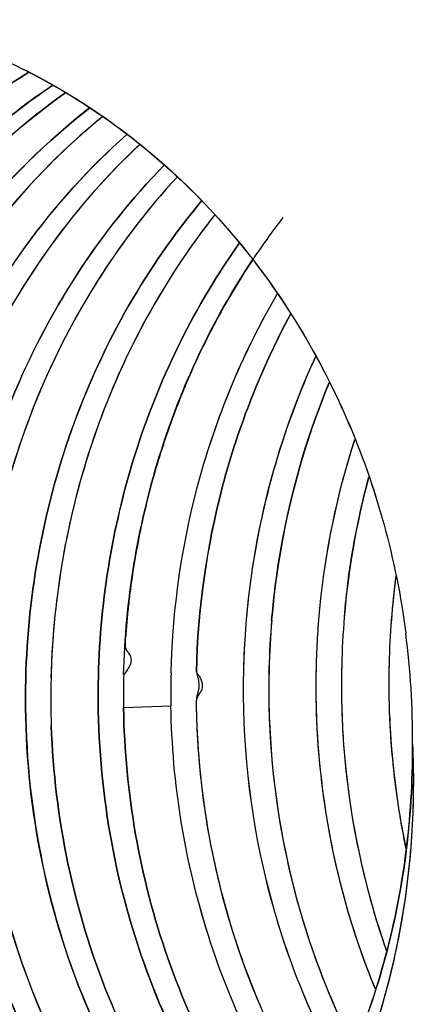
# Model space of a CAD drawing. Header units: millimetres. Extents: x 0 to 1750, y -1720 to 477.
# Tile 233 of 256: x 941.014 to 941.574, y -859.482 to -858.089. Entities that reach past the tile are written whole.
import ezdxf

# ---------------------------------------------------------------- set-up
doc = ezdxf.new("R2010")
doc.units = ezdxf.units.MM
doc.header["$LTSCALE"] = 92.51
doc.layers.add('101300561_14DXF_CONTINUOUS_LINE', color=7, linetype='CONTINUOUS')
doc.layers.add('101300561_DXF_CONTINUOUS_LINE', color=7, linetype='CONTINUOUS')

msp = doc.modelspace()

# ---------------------------------------------------------------- linework, layer by layer
at = {"layer": '101300561_14DXF_CONTINUOUS_LINE'}
for p, q in [((941.1606, -859.0617), (941.2277, -859.0595)), ((941.5696, -859.1146), (941.5697, -859.1136)), ((941.5697, -859.1146), (941.5697, -859.1136))]:
    msp.add_line(p, q, dxfattribs=at)
for centre, radius, start, end in [((942.681, -859.0275), 1.1448, 172.372, 178.6163), ((942.5138, -859.0349), 1.1475, 175.171, 178.6069), ((942.6166, -859.0306), 1.1475, 175.1713, 178.6065), ((942.2009, -859.0476), 1.1433, 175.1705, 178.6157), ((940.4244, -859.1041), 1.1453, 359.5331, 7.3885), ((942.6164, -859.0305), 1.1473, 178.6094, 182.0165), ((942.6844, -859.0275), 1.1482, 178.6207, 183.5154), ((942.3089, -859.0434), 1.1484, 178.612, 179.9062), ((942.374, -859.0406), 1.1465, 178.6132, 180.9464), ((942.5136, -859.0348), 1.1474, 178.6097, 182.0163), ((942.2046, -859.0476), 1.147, 178.6195, 182.0053), ((942.3085, -859.0435), 1.148, 179.9015, 180.9371), ((942.6803, -859.0278), 1.1441, 183.5141, 185.967), ((942.6721, -859.0287), 1.1358, 185.9649, 191.8995)]:
    msp.add_arc(centre, radius, start, end, dxfattribs=at)
for points, knots in [([(940.8194, -858.0885), (940.8663, -858.0987), (940.9592, -858.1275), (941.1348, -858.2162), (941.3277, -858.3836), (941.491, -858.6488), (941.5467, -858.8525), (941.5602, -858.9568)], [0, 0, 0, 0, 0.118831, 0.239222, 0.485269, 0.739654, 1, 1, 1, 1]), ([(940.5436, -859.0415), (940.5457, -858.9524), (940.5708, -858.7751), (940.653, -858.5678), (940.7464, -858.42), (940.8551, -858.2883), (940.9548, -858.2066), (941.0265, -858.1629)], [0, 0, 0, 0, 0.25645, 0.509831, 0.634837, 0.758313, 1, 1, 1, 1]), ([(941.0602, -858.1815), (940.9929, -858.2266), (940.8999, -858.3087), (940.7988, -858.4384), (940.7122, -858.5826), (940.636, -858.7827), (940.6127, -858.9531), (940.6107, -859.0387)], [0, 0, 0, 0, 0.242154, 0.365717, 0.490738, 0.743954, 1, 1, 1, 1]), ([(940.6502, -858.9689), (940.6567, -858.8911), (940.6856, -858.7374), (940.775, -858.5228), (940.906, -858.3356), (941.0183, -858.2343), (941.0788, -858.1917)], [0, 0, 0, 0, 0.256042, 0.509036, 0.757287, 1, 1, 1, 1]), ([(941.1126, -858.2135), (941.0522, -858.2601), (940.9414, -858.3697), (940.8163, -858.5692), (940.7361, -858.7947), (940.7155, -858.9543), (940.7135, -859.0344)], [0, 0, 0, 0, 0.242949, 0.491445, 0.74448, 1, 1, 1, 1]), ([(941.1309, -858.2258), (941.0774, -858.2692), (940.9787, -858.369), (940.864, -858.5473), (940.7854, -858.7478), (940.7595, -858.8902), (940.7532, -858.9622)], [0, 0, 0, 0, 0.24344, 0.491903, 0.744607, 1, 1, 1, 1]), ([(940.8164, -859.0301), (940.8182, -858.9557), (940.8363, -858.8074), (940.9059, -858.5962), (941.0149, -858.4061), (941.112, -858.2982), (941.1652, -858.2509)], [0, 0, 0, 0, 0.254856, 0.507568, 0.756304, 1, 1, 1, 1]), ([(941.1835, -858.2653), (941.1376, -858.3081), (941.0534, -858.4039), (940.9552, -858.5696), (940.8872, -858.7525), (940.8635, -858.8814), (940.8572, -858.9466)], [0, 0, 0, 0, 0.244204, 0.492882, 0.745265, 1, 1, 1, 1]), ([(941.2181, -858.2943), (941.1722, -858.3414), (941.0889, -858.4462), (940.9958, -858.6254), (940.9365, -858.821), (940.9209, -858.9574), (940.9193, -859.0258)], [0, 0, 0, 0, 0.244489, 0.493445, 0.745821, 1, 1, 1, 1]), ([(941.2364, -858.3112), (941.1569, -858.3972), (941.0264, -858.6013), (940.9689, -858.836), (940.9588, -858.9556)], [0, 0, 0, 0, 0.493778, 1, 1, 1, 1]), ([(941.2712, -858.3451), (941.1938, -858.4374), (941.0705, -858.654), (941.0252, -858.8983), (941.0222, -859.0215)], [0, 0, 0, 0, 0.494414, 1, 1, 1, 1]), ([(941.2895, -858.365), (941.2244, -858.4472), (941.1184, -858.6349), (941.0707, -858.8446), (941.0617, -858.9513)], [0, 0, 0, 0, 0.494865, 1, 1, 1, 1]), ([(941.3245, -858.405), (941.2623, -858.4927), (941.1641, -858.6904), (941.1277, -858.9077), (941.125, -859.0171)], [0, 0, 0, 0, 0.49553, 1, 1, 1, 1]), ([(941.1608, -859.0156), (941.1634, -858.9113), (941.1967, -858.7041), (941.2862, -858.5139), (941.3431, -858.4285)], [0, 0, 0, 0, 0.50407, 1, 1, 1, 1]), ([(941.2279, -859.0128), (941.2302, -858.9187), (941.2578, -858.7315), (941.3313, -858.5569), (941.3782, -858.4768)], [0, 0, 0, 0, 0.503344, 1, 1, 1, 1]), ([(941.2637, -859.0113), (941.2659, -858.9229), (941.2905, -858.7471), (941.3556, -858.5817), (941.3973, -858.5049)], [0, 0, 0, 0, 0.502956, 1, 1, 1, 1]), ([(941.3308, -859.0085), (941.3326, -858.932), (941.3516, -858.7796), (941.4009, -858.6342), (941.4327, -858.5653)], [0, 0, 0, 0, 0.502228, 1, 1, 1, 1]), ([(941.3703, -858.9383), (941.3728, -858.9093), (941.3868, -858.7945), (941.4186, -858.6818), (941.4518, -858.6019)], [0, 0, 0, 0, 0.251597, 1, 1, 1, 1]), ([(941.4337, -859.0042), (941.4343, -858.9769), (941.4408, -858.8682), (941.463, -858.7604), (941.488, -858.6828)], [0, 0, 0, 0, 0.250956, 1, 1, 1, 1]), ([(941.4732, -858.934), (941.4746, -858.9172), (941.4817, -858.8503), (941.4948, -858.784), (941.5079, -858.7353)], [0, 0, 0, 0, 0.250642, 1, 1, 1, 1]), ([(941.2637, -859.0113), (941.2654, -859.0176), (941.2676, -859.0258), (941.267, -859.0357), (941.2659, -859.0405), (941.2644, -859.0451), (941.2633, -859.0518), (941.2635, -859.0605), (941.2638, -859.0711), (941.2641, -859.0817), (941.2647, -859.0959), (941.2656, -859.1135), (941.2677, -859.1417), (941.2713, -859.1769), (941.2772, -859.2188), (941.2871, -859.2742), (941.3032, -859.3425), (941.3286, -859.4223), (941.3598, -859.4995), (941.3966, -859.5735), (941.4248, -859.6206), (941.4398, -859.6434)], [0, 0, 0, 0, 0.029425, 0.037284, 0.044562, 0.051486, 0.05893, 0.074767, 0.0907, 0.106626, 0.12255, 0.154388, 0.186211, 0.249798, 0.313292, 0.376673, 0.502989, 0.628611, 0.753401, 0.877234, 1, 1, 1, 1]), ([(941.4707, -859.581), (941.4226, -859.4954), (941.3496, -859.3081), (941.3284, -859.1085), (941.3308, -859.0085)], [0, 0, 0, 0, 0.495545, 1, 1, 1, 1]), ([(941.5172, -859.4601), (941.4878, -859.3887), (941.4439, -859.2384), (941.4318, -859.0823), (941.4337, -859.0042)], [0, 0, 0, 0, 0.49721, 1, 1, 1, 1]), ([(940.8164, -859.0301), (940.8143, -859.1166), (940.8296, -859.2895), (940.897, -859.4946), (940.9776, -859.6434), (941.0728, -859.7776), (941.1621, -859.8636), (941.2272, -859.9114)], [0, 0, 0, 0, 0.257412, 0.511367, 0.636402, 0.759662, 1, 1, 1, 1]), ([(940.9193, -859.0258), (940.9173, -859.1062), (940.9303, -859.267), (940.9995, -859.4963), (941.1144, -859.7011), (941.2192, -859.8156), (941.2767, -859.8648)], [0, 0, 0, 0, 0.25664, 0.510278, 0.758548, 1, 1, 1, 1]), ([(941.0222, -859.0215), (941.0204, -859.0954), (941.0311, -859.2433), (941.0893, -859.456), (941.1868, -859.6495), (941.2764, -859.7614), (941.326, -859.811)], [0, 0, 0, 0, 0.255732, 0.508908, 0.757474, 1, 1, 1, 1]), ([(941.125, -859.0171), (941.1218, -859.15), (941.1611, -859.415), (941.2917, -859.6499), (941.3751, -859.7482)], [0, 0, 0, 0, 0.507589, 1, 1, 1, 1]), ([(941.0768, -860.0165), (941.034, -859.9973), (940.9507, -859.9513), (940.8376, -859.8626), (940.7376, -859.7555), (940.6244, -859.5906), (940.5279, -859.352), (940.5053, -859.1461), (940.5078, -859.0431)], [0, 0, 0, 0, 0.118065, 0.238265, 0.360775, 0.485565, 0.74036, 1, 1, 1, 1]), ([(940.5436, -859.0415), (940.5453, -859.047), (940.548, -859.0555), (940.5476, -859.0672), (940.5441, -859.0755), (940.5432, -859.0845), (940.5435, -859.0971), (940.5442, -859.1195), (940.5459, -859.1513), (940.5493, -859.1895), (940.5539, -859.2274), (940.5618, -859.2777), (940.5747, -859.3398), (940.5952, -859.4128), (940.6205, -859.4838), (940.6505, -859.5525), (940.6962, -859.6401), (940.764, -859.7418), (940.8917, -859.8834), (941.0099, -859.9662), (941.0941, -860.0064)], [0, 0, 0, 0, 0.014555, 0.022544, 0.02952, 0.037281, 0.04544, 0.061788, 0.09446, 0.127102, 0.159706, 0.192262, 0.257189, 0.321823, 0.386103, 0.449972, 0.51338, 0.638576, 0.761532, 1, 1, 1, 1]), ([(940.6107, -859.0387), (940.6083, -859.1365), (940.6285, -859.3319), (940.7151, -859.5601), (940.8174, -859.7205), (940.9369, -859.8604), (941.0479, -859.9442), (941.1273, -859.9866)], [0, 0, 0, 0, 0.259073, 0.513765, 0.6387, 0.761523, 1, 1, 1, 1]), ([(940.7135, -859.0344), (940.7113, -859.1267), (940.729, -859.3111), (940.806, -859.5282), (940.8974, -859.6833), (941.0048, -859.8209), (941.1051, -859.9063), (941.1775, -859.9518)], [0, 0, 0, 0, 0.258259, 0.512601, 0.637591, 0.760631, 1, 1, 1, 1]), ([(941.0261, -860.0421), (940.9801, -860.0252), (940.8903, -859.9826), (940.7252, -859.8664), (940.5539, -859.6668), (940.4276, -859.3718), (940.4023, -859.1556), (940.4049, -859.0474)], [0, 0, 0, 0, 0.117826, 0.237789, 0.484179, 0.739426, 1, 1, 1, 1]), ([(941.3916, -859.7233), (941.3189, -859.632), (941.2038, -859.4196), (941.1626, -859.1822), (941.1606, -859.0623)], [0, 0, 0, 0, 0.493033, 1, 1, 1, 1]), ([(941.4231, -859.6731), (941.3614, -859.5854), (941.2644, -859.387), (941.2295, -859.1693), (941.2277, -859.0595)], [0, 0, 0, 0, 0.494031, 1, 1, 1, 1]), ([(941.4698, -859.0709), (941.4708, -859.0996), (941.4791, -859.2134), (941.5046, -859.326), (941.533, -859.4065)], [0, 0, 0, 0, 0.251806, 1, 1, 1, 1]), ([(941.2443, -859.8958), (941.1846, -859.8496), (941.0747, -859.7403), (940.9511, -859.5408), (940.8725, -859.3143), (940.8532, -859.1539), (940.852, -859.0733)], [0, 0, 0, 0, 0.240951, 0.488937, 0.742694, 1, 1, 1, 1]), ([(941.367, -859.0752), (941.3698, -859.1568), (941.3929, -859.3187), (941.4505, -859.4719), (941.4872, -859.5435)], [0, 0, 0, 0, 0.503799, 1, 1, 1, 1]), ([(940.4406, -859.095), (940.4425, -859.1973), (940.4735, -859.4002), (940.5986, -859.6761), (940.7911, -859.8987), (940.9569, -859.9993), (941.0436, -860.0336)], [0, 0, 0, 0, 0.260614, 0.515744, 0.762352, 1, 1, 1, 1]), ([(941.2938, -859.8469), (941.243, -859.8011), (941.15, -859.6966), (941.0449, -859.5129), (940.9767, -859.3084), (940.958, -859.1645), (940.9554, -859.092)], [0, 0, 0, 0, 0.242089, 0.49033, 0.743583, 1, 1, 1, 1]), ([(941.3429, -859.79), (941.2562, -859.6983), (941.1159, -859.4753), (941.0629, -859.2182), (941.0583, -859.0877)], [0, 0, 0, 0, 0.491589, 1, 1, 1, 1]), ([(941.1444, -859.9748), (941.072, -859.9339), (940.9707, -859.8555), (940.8599, -859.727), (940.7634, -859.5809), (940.6774, -859.3737), (940.65, -859.1953), (940.6468, -859.1053)], [0, 0, 0, 0, 0.239137, 0.361988, 0.486826, 0.741109, 1, 1, 1, 1]), ([(941.1945, -859.9381), (941.129, -859.8947), (941.0073, -859.7883), (940.868, -859.5867), (940.7772, -859.3529), (940.7527, -859.1855), (940.7497, -859.101)], [0, 0, 0, 0, 0.240122, 0.487754, 0.741813, 1, 1, 1, 1]), ([(941.5697, -859.1134), (941.5717, -859.1567), (941.5707, -859.2434), (941.5551, -859.3721), (941.5251, -859.4976), (941.4808, -859.6175), (941.4233, -859.7302), (941.3563, -859.8358), (941.2763, -859.9299), (941.2157, -859.9846), (941.1841, -860.0099)], [0, 0, 0, 0, 0.128453, 0.256554, 0.383885, 0.510056, 0.634932, 0.758412, 0.880053, 1, 1, 1, 1]), ([(940.9674, -860.0673), (941.0115, -860.0508), (941.0975, -860.0098), (941.2557, -859.8985), (941.4203, -859.708), (941.5434, -859.426), (941.5704, -859.2188), (941.5697, -859.1146)], [0, 0, 0, 0, 0.117983, 0.237817, 0.483575, 0.738511, 1, 1, 1, 1])]:
    msp.add_open_spline(points, degree=3, knots=knots, dxfattribs=at)
at = {"layer": '101300561_DXF_CONTINUOUS_LINE'}
for p, q in [((941.1606, -859.0617), (941.2277, -859.0595)), ((941.2636, -859.0649), (941.2637, -859.0716)), ((941.2637, -859.0716), (941.264, -859.0788)), ((941.264, -859.0788), (941.2642, -859.0861)), ((941.2642, -859.0861), (941.2645, -859.0928)), ((941.2645, -859.0928), (941.2648, -859.099)), ((941.2648, -859.099), (941.2651, -859.105)), ((941.2651, -859.105), (941.2656, -859.1132)), ((941.2656, -859.1132), (941.2662, -859.1222)), ((941.2662, -859.1222), (941.267, -859.132)), ((941.2694, -859.158), (941.2704, -859.1675)), ((941.2725, -859.1853), (941.2735, -859.1927)), ((941.2735, -859.1927), (941.2748, -859.202))]:
    msp.add_line(p, q, dxfattribs=at)
for points in [[(941.2637, -859.0113), (941.2649, -859.0132), (941.266, -859.0149), (941.267, -859.0164), (941.2677, -859.0177), (941.2684, -859.0188), (941.2689, -859.0199), (941.2694, -859.0209), (941.2699, -859.0219), (941.2703, -859.023), (941.2708, -859.0244), (941.2713, -859.0259), (941.2717, -859.0275), (941.2719, -859.0292), (941.2721, -859.0309), (941.2721, -859.0326), (941.2718, -859.0342), (941.2713, -859.0358), (941.2708, -859.0373), (941.2702, -859.0386), (941.2694, -859.0399), (941.2686, -859.0412), (941.2678, -859.0424), (941.267, -859.0435), (941.2662, -859.0449), (941.2654, -859.0465), (941.2646, -859.0483), (941.264, -859.0503), (941.2636, -859.0524), (941.2635, -859.0547), (941.2634, -859.0571), (941.2634, -859.0595), (941.2636, -859.0649)], [(941.267, -859.132), (941.2675, -859.1379), (941.268, -859.1443), (941.2686, -859.15), (941.2694, -859.158)], [(941.2704, -859.1675), (941.2711, -859.1733), (941.2717, -859.1785), (941.2725, -859.1853)], [(941.2748, -859.202), (941.2756, -859.2075), (941.2765, -859.2135), (941.2776, -859.2202), (941.2787, -859.2275), (941.2801, -859.2353), (941.2817, -859.2446), (941.2839, -859.2561), (941.2865, -859.2691), (941.2892, -859.2818), (941.292, -859.2943), (941.2949, -859.3066), (941.2975, -859.3172), (941.2994, -859.3247), (941.3009, -859.3305), (941.3027, -859.337), (941.3049, -859.3451), (941.3074, -859.3539), (941.3101, -859.363), (941.3128, -859.3721), (941.3157, -859.3815), (941.319, -859.3915), (941.3229, -859.4031), (941.3271, -859.4154), (941.331, -859.4261), (941.3339, -859.4339), (941.3362, -859.4402), (941.339, -859.4474), (941.3424, -859.456), (941.3462, -859.4653), (941.3506, -859.4759), (941.3556, -859.4875)]]:
    msp.add_lwpolyline(points, dxfattribs=at)
for centre, radius, start, end in [((942.6077, -859.0298), 1.1386, 165.0446, 175.1746), ((942.6794, -859.0276), 1.1432, 172.4058, 178.6112), ((942.5095, -859.0348), 1.1433, 175.1567, 178.6054), ((942.6125, -859.0305), 1.1434, 175.1574, 178.6051), ((940.4219, -859.1044), 1.1478, 359.5325, 7.3872), ((942.6842, -859.0275), 1.148, 178.6217, 182.4628), ((942.3075, -859.0433), 1.147, 178.6173, 179.9131), ((942.374, -859.0405), 1.1464, 178.6148, 180.9483), ((942.2048, -859.0476), 1.1472, 178.6201, 182.0053), ((942.3102, -859.0435), 1.1497, 179.9016, 180.9357), ((942.6862, -859.0274), 1.15, 182.4596, 186.2967), ((942.6699, -859.0294), 1.1336, 186.29, 191.8312)]:
    msp.add_arc(centre, radius, start, end, dxfattribs=at)
for points, knots in [([(940.8199, -858.0886), (940.914, -858.1091), (941.0991, -858.1848), (941.3277, -858.3837), (941.4911, -858.6489), (941.5467, -858.8525), (941.5602, -858.9568)], [0, 0, 0, 0, 0.238577, 0.484826, 0.739412, 1, 1, 1, 1]), ([(941.0266, -858.1629), (940.9548, -858.2066), (940.8212, -858.316), (940.6689, -858.5278), (940.5708, -858.775), (940.5457, -858.9524), (940.5436, -859.0415)], [0, 0, 0, 0, 0.241816, 0.489905, 0.743409, 1, 1, 1, 1]), ([(940.6107, -859.0387), (940.6127, -858.9531), (940.6361, -858.7826), (940.7269, -858.5437), (940.8685, -858.3363), (940.9932, -858.2264), (941.0605, -858.1813)], [0, 0, 0, 0, 0.256178, 0.509497, 0.757761, 1, 1, 1, 1]), ([(941.0789, -858.1917), (940.9573, -858.2773), (940.7503, -858.5147), (940.6631, -858.8151), (940.6502, -858.9689)], [0, 0, 0, 0, 0.490685, 1, 1, 1, 1]), ([(940.7135, -859.0344), (940.7174, -858.8758), (940.7903, -858.5617), (940.9915, -858.307), (941.1127, -858.2134)], [0, 0, 0, 0, 0.508822, 1, 1, 1, 1]), ([(941.131, -858.2258), (941.0147, -858.3201), (940.8227, -858.5715), (940.7531, -858.8781), (940.7493, -859.0329)], [0, 0, 0, 0, 0.491568, 1, 1, 1, 1]), ([(940.8164, -859.0301), (940.82, -858.8826), (940.8835, -858.5903), (941.0584, -858.3458), (941.1653, -858.2508)], [0, 0, 0, 0, 0.507761, 1, 1, 1, 1]), ([(941.1835, -858.2652), (941.0818, -858.3603), (940.9163, -858.6009), (940.8559, -858.885), (940.8522, -859.0286)], [0, 0, 0, 0, 0.492352, 1, 1, 1, 1]), ([(940.9193, -859.0258), (940.9226, -858.89), (940.977, -858.6209), (941.1259, -858.3889), (941.2182, -858.2942)], [0, 0, 0, 0, 0.506713, 1, 1, 1, 1]), ([(941.2364, -858.3112), (941.1494, -858.4053), (941.0096, -858.6322), (940.9582, -858.8928), (940.9551, -859.0243)], [0, 0, 0, 0, 0.493667, 1, 1, 1, 1]), ([(941.0222, -859.0215), (941.0252, -858.8983), (941.0706, -858.654), (941.1938, -858.4374), (941.2712, -858.3451)], [0, 0, 0, 0, 0.505618, 1, 1, 1, 1]), ([(941.2895, -858.365), (941.2175, -858.456), (941.1031, -858.6664), (941.0608, -858.9015), (941.0579, -859.02)], [0, 0, 0, 0, 0.49477, 1, 1, 1, 1]), ([(941.3863, -858.3686), (941.3683, -858.3917), (941.3344, -858.4397), (941.2895, -858.516), (941.251, -858.5963), (941.2189, -858.68), (941.1977, -858.7521), (941.1843, -858.8107), (941.1759, -858.8552), (941.1704, -858.8926), (941.1669, -858.9226), (941.1651, -858.9414), (941.1639, -858.9565), (941.1629, -858.9674), (941.1622, -858.9779), (941.168, -858.9849), (941.1725, -858.9927), (941.17, -859.0021), (941.1654, -859.0094), (941.1623, -859.0136), (941.1608, -859.0156)], [0, 0, 0, 0, 0.125079, 0.251186, 0.378195, 0.506006, 0.634489, 0.698941, 0.763497, 0.828131, 0.860471, 0.892821, 0.908999, 0.925178, 0.940586, 0.951101, 0.962796, 0.977553, 0.989282, 1, 1, 1, 1]), ([(941.125, -859.0171), (941.1277, -858.9077), (941.1642, -858.6904), (941.2623, -858.4927), (941.3245, -858.4051)], [0, 0, 0, 0, 0.504504, 1, 1, 1, 1]), ([(941.2279, -859.0128), (941.2302, -858.9187), (941.2579, -858.7316), (941.3312, -858.5571), (941.3782, -858.4769)], [0, 0, 0, 0, 0.503374, 1, 1, 1, 1]), ([(941.3973, -858.505), (941.3556, -858.5818), (941.2905, -858.7471), (941.2658, -858.9229), (941.2637, -859.0113)], [0, 0, 0, 0, 0.49702, 1, 1, 1, 1]), ([(941.3308, -859.0085), (941.3317, -858.9702), (941.343, -858.8183), (941.3851, -858.6686), (941.4328, -858.5652)], [0, 0, 0, 0, 0.251853, 1, 1, 1, 1]), ([(941.4517, -858.6022), (941.4407, -858.6288), (941.4006, -858.7372), (941.3776, -858.8518), (941.3703, -858.9383)], [0, 0, 0, 0, 0.248788, 1, 1, 1, 1]), ([(941.4337, -859.0042), (941.4343, -858.9769), (941.4408, -858.8683), (941.4629, -858.7607), (941.488, -858.6831)], [0, 0, 0, 0, 0.250736, 1, 1, 1, 1]), ([(941.4695, -859.0027), (941.4686, -859.037), (941.4714, -859.1736), (941.4989, -859.3097), (941.5328, -859.406)], [0, 0, 0, 0, 0.251693, 1, 1, 1, 1]), ([(941.4707, -859.5809), (941.4225, -859.4953), (941.3495, -859.3081), (941.3284, -859.1085), (941.3308, -859.0085)], [0, 0, 0, 0, 0.495522, 1, 1, 1, 1]), ([(941.3666, -859.007), (941.3643, -859.1), (941.3823, -859.2859), (941.4453, -859.4618), (941.4871, -859.5433)], [0, 0, 0, 0, 0.503911, 1, 1, 1, 1]), ([(941.5172, -859.4603), (941.5025, -859.4247), (941.451, -859.2781), (941.4308, -859.1208), (941.4337, -859.0042)], [0, 0, 0, 0, 0.248244, 1, 1, 1, 1]), ([(941.2274, -859.9114), (941.1622, -859.8637), (941.0424, -859.7484), (940.91, -859.5342), (940.8296, -859.2896), (940.8143, -859.1166), (940.8164, -859.0301)], [0, 0, 0, 0, 0.240436, 0.488408, 0.742463, 1, 1, 1, 1]), ([(941.2768, -859.8648), (941.1608, -859.7658), (940.9729, -859.5016), (940.9154, -859.1848), (940.9193, -859.0258)], [0, 0, 0, 0, 0.489495, 1, 1, 1, 1]), ([(941.3261, -859.811), (941.2261, -859.7112), (941.067, -859.4599), (941.0186, -859.1679), (941.0222, -859.0215)], [0, 0, 0, 0, 0.490933, 1, 1, 1, 1]), ([(941.375, -859.7482), (941.2916, -859.6499), (941.1611, -859.4149), (941.1218, -859.15), (941.125, -859.0171)], [0, 0, 0, 0, 0.492407, 1, 1, 1, 1]), ([(941.0767, -860.0164), (940.9906, -859.9779), (940.8276, -859.8688), (940.6427, -859.6358), (940.528, -859.3521), (940.5053, -859.1461), (940.5078, -859.0431)], [0, 0, 0, 0, 0.237838, 0.484812, 0.73996, 1, 1, 1, 1]), ([(940.5436, -859.0415), (940.5462, -859.0449), (940.5504, -859.0505), (940.5542, -859.0599), (940.5523, -859.068), (940.5478, -859.0735), (940.5433, -859.0797), (940.5431, -859.0885), (940.5437, -859.1012), (940.5441, -859.1174), (940.5451, -859.1368), (940.5463, -859.1562), (940.5485, -859.1819), (940.552, -859.214), (940.5594, -859.2651), (940.5718, -859.3281), (940.5918, -859.4024), (940.6168, -859.4746), (940.6466, -859.5446), (940.6923, -859.6337), (940.7604, -859.7373), (940.8582, -859.8467), (940.9696, -859.9382), (941.0519, -859.9862), (941.0943, -860.0064)], [0, 0, 0, 0, 0.010793, 0.017812, 0.025101, 0.030442, 0.036081, 0.043955, 0.052184, 0.068678, 0.085155, 0.101628, 0.118092, 0.150991, 0.183844, 0.249372, 0.314612, 0.379505, 0.443993, 0.508014, 0.634413, 0.758553, 0.880376, 1, 1, 1, 1]), ([(941.1276, -859.9867), (941.0481, -859.9444), (940.8991, -859.8319), (940.7317, -859.6037), (940.6285, -859.332), (940.6083, -859.1365), (940.6107, -859.0387)], [0, 0, 0, 0, 0.238621, 0.485934, 0.740757, 1, 1, 1, 1]), ([(941.1778, -859.9519), (941.1053, -859.9065), (940.9707, -859.7919), (940.8207, -859.5699), (940.729, -859.3112), (940.7113, -859.1267), (940.7135, -859.0344)], [0, 0, 0, 0, 0.23949, 0.487139, 0.741593, 1, 1, 1, 1]), ([(941.0233, -860.0411), (940.9313, -860.0067), (940.7551, -859.9021), (940.5533, -859.6655), (940.4274, -859.371), (940.4023, -859.1553), (940.4049, -859.0474)], [0, 0, 0, 0, 0.237159, 0.483775, 0.739218, 1, 1, 1, 1]), ([(941.1606, -859.0623), (941.1626, -859.1822), (941.2037, -859.4196), (941.3189, -859.632), (941.3915, -859.7232)], [0, 0, 0, 0, 0.50699, 1, 1, 1, 1]), ([(941.4231, -859.673), (941.3614, -859.5854), (941.2644, -859.387), (941.2295, -859.1693), (941.2277, -859.0595)], [0, 0, 0, 0, 0.493994, 1, 1, 1, 1]), ([(940.852, -859.0733), (940.8532, -859.1539), (940.8725, -859.3143), (940.9511, -859.5408), (941.0747, -859.7403), (941.1846, -859.8496), (941.2443, -859.8958)], [0, 0, 0, 0, 0.257297, 0.511065, 0.759036, 1, 1, 1, 1]), ([(941.0437, -860.0337), (940.957, -859.9993), (940.7912, -859.8987), (940.5986, -859.6761), (940.4735, -859.4002), (940.4425, -859.1973), (940.4406, -859.095)], [0, 0, 0, 0, 0.237717, 0.484357, 0.739457, 1, 1, 1, 1]), ([(940.9554, -859.092), (940.9605, -859.2354), (941.0233, -859.5175), (941.1914, -859.7546), (941.2939, -859.8469)], [0, 0, 0, 0, 0.509862, 1, 1, 1, 1]), ([(941.0583, -859.0877), (941.0629, -859.2182), (941.1158, -859.4753), (941.2562, -859.6983), (941.3429, -859.79)], [0, 0, 0, 0, 0.508436, 1, 1, 1, 1]), ([(940.6468, -859.1053), (940.65, -859.1954), (940.6774, -859.3738), (940.7798, -859.6205), (940.9362, -859.8287), (941.072, -859.9338), (941.1444, -859.9748)], [0, 0, 0, 0, 0.259075, 0.513456, 0.760744, 1, 1, 1, 1]), ([(940.7497, -859.101), (940.7527, -859.1855), (940.7772, -859.353), (940.8681, -859.5868), (941.0073, -859.7884), (941.1291, -859.8948), (941.1946, -859.9382)], [0, 0, 0, 0, 0.258241, 0.512259, 0.759876, 1, 1, 1, 1]), ([(941.5697, -859.1137), (941.5705, -859.2203), (941.5425, -859.4322), (941.4138, -859.7195), (941.2108, -859.9472), (941.0351, -860.0447), (940.9439, -860.0757)], [0, 0, 0, 0, 0.262065, 0.51729, 0.763064, 1, 1, 1, 1]), ([(941.5697, -859.1137), (941.5737, -859.2003), (941.5622, -859.3739), (941.4875, -859.621), (941.3612, -859.8405), (941.2451, -859.9611), (941.1817, -860.0125)], [0, 0, 0, 0, 0.256558, 0.510128, 0.758297, 1, 1, 1, 1])]:
    msp.add_open_spline(points, degree=3, knots=knots, dxfattribs=at)

doc.saveas('drawing.dxf')
